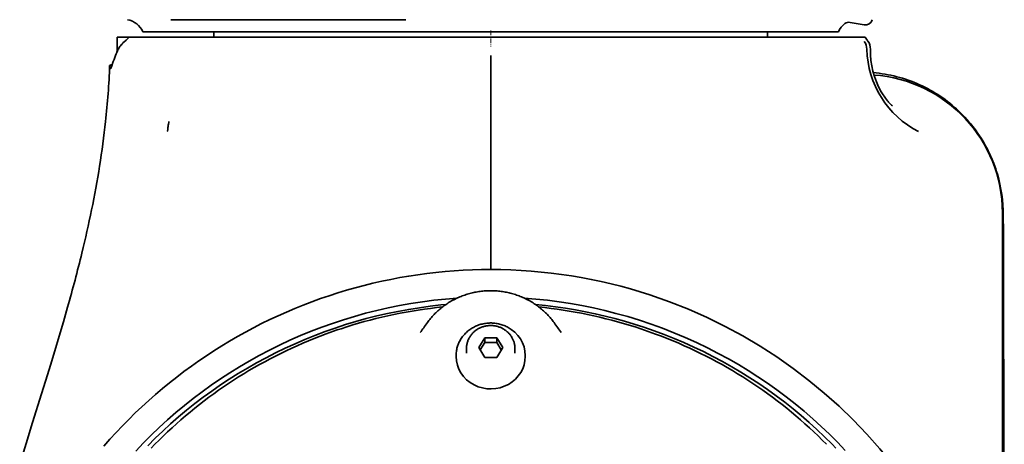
# Model space of a CAD drawing. Extents: x -672 to 7836, y -4841 to 1047.
# Tile 13 of 80: x -68 to 74, y 714 to 775. Entities that reach past the tile are written whole.
import ezdxf

# ---------------------------------------------------------------- set-up
doc = ezdxf.new("R2010")
doc.units = 0
doc.linetypes.add('DASHDOT', pattern=[18.5, 12, -3, 0.5, -3])

msp = doc.modelspace()

# ---------------------------------------------------------------- linework, layer by layer
at = {"color": 7, "lineweight": 35}
for p, q in [((-38.75864, 775), (-46.239689, 775)), ((-12.274404, 775), (-38.758648, 775)), ((53.996704, 774.294312), (51.957909, 774.65686)), ((-44.082977, 773.299988), (-50.257542, 773.299988)), ((-43.880852, 773.299988), (-44.083305, 773.299988)), ((-43.880852, 773.299988), (-11.649006, 773.299988)), ((-40, 772.5), (-40, 773.299988)), ((-11.649007, 773.299988), (-0.000011, 773.299988)), ((-0.000016, 773.299988), (7.029144, 773.299988)), ((7.02914, 773.299988), (7.339072, 773.299988)), ((7.33906, 773.299988), (10.536924, 773.299988)), ((10.536954, 773.299988), (10.687597, 773.299988)), ((10.687597, 773.299988), (50.257511, 773.299988)), ((40, 772.5), (40, 773.299988)), ((-54, 770.397095), (-54, 772.5)), ((-53.99942, 770.398376), (-53.99942, 772.5)), ((-53.99942, 772.5), (-52.327698, 772.5)), ((-53.003147, 771.815125), (-52.687572, 772.098511)), ((-52.687572, 772.098511), (-52.327698, 772.417664)), ((-52.327698, 772.5), (54.145458, 772.5)), ((-52.327698, 772.5), (-52.327698, 772.417664)), ((54.426594, 772.098511), (54.145458, 772.5)), ((54.426594, 772.098511), (54.515465, 771.971558)), ((54.525059, 771.957764), (54.515465, 771.971558)), ((-54.016342, 770.359802), (-54.008335, 770.638611)), ((-54.692242, 768.567871), (-55.073681, 768.429077)), ((-55.064964, 768.430786), (-54.692776, 768.566833)), ((0, 760.333801), (0, 769.851685)), ((-55.075089, 768.42804), (-55.073681, 768.429077)), ((-55.073681, 768.429077), (-55.06496, 768.430786)), ((0, 760.333801), (0, 741.334473)), ((0, 741.334473), (0, 740.948853)), ((73.973129, 741.310181), (74, 665)), ((-0.866024, 729.075256), (-1.732049, 727.665771)), ((0.866027, 729.075256), (-0.866024, 729.075256)), ((-0.866024, 728.391235), (-0.866024, 729.075256)), ((1.732053, 727.665771), (0.866027, 729.075256)), ((0.866027, 728.391235), (0.866027, 729.075256)), ((-3.499998, 727.545898), (-3.499998, 726.875732)), ((-1.732049, 727.665771), (-0.866024, 726.256226)), ((-0.866024, 728.391235), (-1.521912, 727.32373)), ((0.866027, 728.391235), (-0.866024, 728.391235)), ((1.521914, 727.32373), (0.866027, 728.391235)), ((0.866027, 726.256226), (1.732053, 727.665771)), ((3.500002, 727.546143), (3.500002, 726.875977)), ((-4.999998, 726.505737), (-4.999998, 726.400085)), ((-0.866024, 726.256226), (0.866027, 726.256226)), ((5.000002, 726.506104), (5.000002, 726.400452))]:
    msp.add_line(p, q, dxfattribs=at)
at = {"color": 7, "linetype": 'DASHDOT', "lineweight": 13, "ltscale": 0.058966}
msp.add_line((0, 773.496521), (0, 771.137878), dxfattribs=at)
at = {"color": 7, "lineweight": 35}
for points in [[(-53.003174, 771.815125), (-53.100418, 771.724487), (-53.191235, 771.63446), (-53.276089, 771.545105), (-53.33606, 771.478577), (-53.393059, 771.412476), (-53.498638, 771.281616), (-53.591717, 771.155518), (-53.675373, 771.031311), (-53.75016, 770.909119), (-53.816547, 770.788879), (-53.874908, 770.670593)], [(-54.947796, 767.978027), (-54.934803, 767.984741), (-54.920872, 767.996582), (-54.907532, 768.01178), (-54.893547, 768.03125), (-54.875813, 768.060608), (-54.85738, 768.095947), (-54.832264, 768.151123), (-54.806561, 768.215027), (-54.778675, 768.291992), (-54.750957, 768.375793), (-54.727627, 768.451538)], [(55.288822, 767.396912), (55.719444, 767.355042), (56.149319, 767.304077), (56.578224, 767.24408), (57.005936, 767.174927), (57.432228, 767.096741), (57.856876, 767.009583), (58.279659, 766.913452), (58.700356, 766.80835), (59.118744, 766.694397), (59.534611, 766.571655), (59.947742, 766.440186), (60.357933, 766.300049), (60.764977, 766.151367), (61.168674, 765.994202), (61.568832, 765.828674), (61.965271, 765.654785), (62.357807, 765.472656), (62.746273, 765.282471), (63.130501, 765.084167), (63.510338, 764.877991), (63.885639, 764.663879), (64.256279, 764.442078), (64.618294, 764.215027), (64.975471, 763.98053), (65.327652, 763.738708), (65.674683, 763.489685), (66.016426, 763.233521), (66.35273, 762.970398), (66.683456, 762.700378), (67.008453, 762.423584), (67.327591, 762.140198), (67.640724, 761.850281), (67.947723, 761.554016), (68.248459, 761.251526), (68.542793, 760.942871), (68.830597, 760.628235), (69.111755, 760.3078), (69.386147, 759.981689), (69.653641, 759.649963), (69.914124, 759.312866), (70.167496, 758.97052), (70.413635, 758.623108), (70.652451, 758.270691), (70.88382, 757.913513), (71.107658, 757.551697), (71.323875, 757.185364), (71.532372, 756.814697), (71.733063, 756.43988), (71.915672, 756.081604), (72.091103, 755.719971), (72.259262, 755.355225), (72.420067, 754.987549), (72.573494, 754.617065), (72.719505, 754.243896), (72.858101, 753.868103), (72.989281, 753.489685), (73.113045, 753.108643), (73.229416, 752.724792)], [(58.06337, 762.57666), (57.925621, 762.698914), (57.84182, 762.779968), (57.759674, 762.862671), (57.637184, 762.991333), (57.517895, 763.123047), (57.43819, 763.214722), (57.359978, 763.307739), (57.208057, 763.497375), (57.062168, 763.69165), (56.955399, 763.841919), (56.851547, 763.994141), (56.71661, 764.199646), (56.628273, 764.337708), (56.453655, 764.615356)], [(-59.08849, 741.334473), (-58.901318, 742.110352), (-58.717499, 742.886536), (-58.536919, 743.663879), (-58.359764, 744.442017), (-58.185986, 745.22168), (-58.015743, 746.002563), (-57.849045, 746.785156), (-57.686031, 747.569275), (-57.526917, 748.354431), (-57.371662, 749.141357), (-57.220341, 749.930176), (-57.073082, 750.720886), (-56.929989, 751.513489), (-56.791172, 752.307983), (-56.656761, 753.104187), (-56.526855, 753.902222), (-56.401508, 754.702332), (-56.28091, 755.503967), (-56.165203, 756.306824), (-56.05447, 757.110962), (-55.94886, 757.915833), (-55.848446, 758.721558), (-55.753368, 759.527527), (-55.663689, 760.333801)], [(-46.782757, 758.954224), (-46.775589, 758.953979), (-46.760902, 758.948914), (-46.750641, 758.944641), (-46.745693, 758.943359), (-46.738995, 758.943604), (-46.733688, 758.947205), (-46.730682, 758.95105), (-46.725479, 758.960571), (-46.706337, 759.007324), (-46.694023, 759.053101), (-46.687794, 759.090576), (-46.684181, 759.127686), (-46.68169, 759.179443), (-46.67984, 759.23114), (-46.672791, 759.321838), (-46.660988, 759.41333), (-46.65115, 759.474609), (-46.628567, 759.597717), (-46.604771, 759.721375), (-46.593437, 759.783142), (-46.564533, 759.967041), (-46.539349, 760.170837), (-46.522556, 760.333801)], [(-0.000155, 738.948486), (-1.320759, 738.936707), (-2.640896, 738.901367), (-3.960205, 738.842407), (-5.278265, 738.76001), (-6.594624, 738.654053), (-7.90888, 738.524658), (-9.220592, 738.371887), (-10.529371, 738.195679), (-11.83476, 737.996216), (-13.136383, 737.773499), (-14.43378, 737.527588), (-15.726584, 737.258606), (-17.014328, 736.966553), (-18.296659, 736.651672), (-19.573112, 736.313904), (-20.843338, 735.953491), (-22.106873, 735.570435), (-23.363373, 735.164917), (-24.612385, 734.737122), (-25.853567, 734.287048), (-27.08647, 733.814941), (-28.310753, 733.320923), (-29.525988, 732.805176), (-30.731827, 732.267761), (-31.927853, 731.708984), (-33.113716, 731.128967), (-34.289013, 730.527832), (-35.4534, 729.905884), (-36.606476, 729.263245), (-37.747902, 728.600098), (-38.877296, 727.916687), (-39.994316, 727.213257), (-41.098587, 726.48999), (-42.189777, 725.747131), (-43.267525, 724.984924), (-44.331497, 724.203613), (-45.381351, 723.403381), (-46.416759, 722.584595), (-47.437393, 721.747437), (-48.442921, 720.892212), (-49.433033, 720.019165), (-50.407402, 719.128601), (-51.365723, 718.220764), (-52.307686, 717.296021), (-53.23299, 716.354553), (-54.141338, 715.396729), (-55.032436, 714.422852), (-55.90601, 713.433228)], [(-9.15823, 731.273987), (-9.046643, 731.426758), (-8.93236, 731.577515), (-8.815338, 731.726257), (-8.695696, 731.872925), (-8.573397, 732.017578), (-8.448563, 732.160034), (-8.321153, 732.300354), (-8.191294, 732.438416), (-8.059108, 732.574097), (-7.924569, 732.707458), (-7.787628, 732.838501), (-7.648425, 732.967163), (-7.506907, 733.093506), (-7.363219, 733.217346), (-7.217308, 733.338745), (-7.06932, 733.457581), (-6.919377, 733.573853), (-6.767457, 733.6875), (-6.613505, 733.798584), (-6.457673, 733.907043), (-6.299905, 734.012878), (-6.140353, 734.115967), (-5.978964, 734.216431), (-5.815889, 734.314148), (-5.651244, 734.408997), (-5.485016, 734.501099), (-5.317154, 734.590393), (-5.14781, 734.676819), (-4.976934, 734.760498), (-4.804676, 734.841248), (-4.630989, 734.919128), (-4.45602, 734.994141), (-4.279871, 735.066162), (-4.102542, 735.135193), (-3.923999, 735.201355), (-3.744379, 735.264526), (-3.563651, 735.324707), (-3.381949, 735.381836), (-3.199246, 735.436035), (-3.015671, 735.487122), (-2.831306, 735.535217), (-2.646171, 735.580261), (-2.460256, 735.622192), (-2.273673, 735.661072), (-2.08642, 735.696899), (-1.898603, 735.729675), (-1.710226, 735.759277), (-1.521387, 735.785828), (-1.332152, 735.809265), (-1.142558, 735.82959), (-0.952627, 735.846741), (-0.76244, 735.86084), (-0.572029, 735.871765), (-0.381463, 735.879639), (-0.190785, 735.884277), (-0.000056, 735.885864), (0.190673, 735.884338), (0.381351, 735.879639), (0.571916, 735.871765), (0.762328, 735.86084), (0.952515, 735.846741), (1.142446, 735.82959), (1.33204, 735.809265), (1.521275, 735.785828), (1.710114, 735.759338), (1.898492, 735.729675), (2.08631, 735.69696), (2.273563, 735.661133), (2.460146, 735.622253), (2.646062, 735.580261), (2.831197, 735.535217), (3.015562, 735.487183), (3.199138, 735.436035), (3.381841, 735.381897), (3.563545, 735.324707), (3.744273, 735.264526), (3.923894, 735.201416), (4.102437, 735.135254), (4.279767, 735.066223), (4.455917, 734.994202), (4.630886, 734.919189), (4.804574, 734.841309), (4.976833, 734.760559), (5.14771, 734.67688), (5.317055, 734.590454), (5.484918, 734.50116), (5.651147, 734.409058), (5.815793, 734.314209), (5.978868, 734.216492), (6.140259, 734.116028), (6.299811, 734.012939), (6.457581, 733.907104), (6.613414, 733.798645), (6.767367, 733.687561), (6.919288, 733.573914), (7.069233, 733.457703), (7.217222, 733.338806), (7.363134, 733.217407), (7.506824, 733.093567), (7.648343, 732.967285), (7.787548, 732.838623), (7.924489, 732.70752), (8.059031, 732.574158), (8.191217, 732.438477), (8.321077, 732.300415), (8.448489, 732.160095), (8.573325, 732.0177), (8.695625, 731.873047), (8.815269, 731.726379), (8.932292, 731.577576), (9.04658, 731.42688), (9.158171, 731.274109)], [(-4.859946, 734.815674), (-6.533223, 734.679565), (-8.202598, 734.503601), (-9.86707, 734.287903), (-11.525645, 734.032654), (-13.17733, 733.737976), (-14.821138, 733.404114), (-16.456091, 733.031372), (-18.081211, 732.619934), (-19.681868, 732.174194), (-21.270969, 731.69104), (-22.847582, 731.170898), (-24.410778, 730.614014), (-25.959633, 730.020935), (-27.493235, 729.391907), (-29.010675, 728.727478), (-30.511053, 728.028076), (-31.993475, 727.294067), (-33.457062, 726.526062), (-34.900936, 725.724487), (-36.324238, 724.889893), (-37.705276, 724.036072), (-39.064716, 723.151184), (-40.40176, 722.235901), (-41.71563, 721.29071), (-43.005554, 720.316223), (-44.270775, 719.312988), (-45.510563, 718.281677), (-46.724186, 717.2229), (-47.910938, 716.137207), (-49.070133, 715.02533), (-50.201096, 713.887939), (-51.303169, 712.725647)], [(4.859754, 734.815735), (6.53663, 734.679321), (8.209578, 734.502869), (9.87759, 734.28656), (11.539668, 734.030396), (13.194813, 733.734741), (14.842031, 733.39978), (16.480335, 733.025696), (18.108746, 732.612854), (19.813189, 732.136108), (21.504419, 731.616943), (23.181309, 731.055847), (24.842733, 730.453247), (26.487577, 729.80957), (28.114733, 729.125427), (29.723106, 728.401245), (31.311607, 727.637634), (32.879162, 726.835083), (34.349049, 726.036682), (35.798134, 725.204163), (37.225521, 724.338196), (38.630333, 723.43927), (40.011715, 722.508057), (41.368813, 721.545105), (42.700806, 720.551086), (44.006874, 719.526611), (45.286228, 718.47229), (46.538078, 717.388855), (47.761658, 716.276978), (48.956223, 715.13739), (50.107304, 713.984863), (51.228653, 712.806641)], [(-61.144432, 733.520691), (-61.746662, 731.407043), (-62.363503, 729.297607), (-62.988987, 727.204895), (-63.624763, 725.115295), (-64.05069, 723.731934), (-64.910507, 720.967712), (-66.206055, 716.835205), (-67.145622, 713.827087), (-68.076607, 710.803894)], [(-49.552437, 713.488831), (-48.484425, 714.562012), (-47.390541, 715.612061), (-46.271385, 716.638306), (-45.127583, 717.640259), (-43.959782, 718.61731), (-42.768627, 719.56897), (-41.554775, 720.49469), (-40.31889, 721.393982), (-39.061623, 722.266296), (-37.783615, 723.111206), (-36.485504, 723.928162), (-35.1679, 724.716736), (-33.831394, 725.476563), (-32.476551, 726.207153), (-31.093031, 726.913574), (-29.692568, 727.589417), (-28.276161, 728.234314), (-26.844683, 728.8479), (-25.398903, 729.429749), (-23.939514, 729.979553), (-22.467165, 730.496948), (-20.982485, 730.981567), (-19.486115, 731.433228), (-17.978729, 731.851624), (-16.461079, 732.23645), (-14.933997, 732.587402), (-13.398449, 732.904358), (-11.855547, 733.186951), (-10.306583, 733.434998), (-8.753058, 733.648254), (-7.196707, 733.826477), (-6.471708, 733.897461)], [(-6.969736, 733.535156), (-7.844693, 733.44043), (-8.718349, 733.334412), (-9.590377, 733.217285), (-10.460848, 733.08905), (-11.329355, 732.949768), (-12.19598, 732.799316), (-13.089072, 732.631897), (-13.979897, 732.452759), (-14.857409, 732.264648), (-15.732453, 732.065369), (-16.604837, 731.854675), (-17.440536, 731.641418), (-18.273439, 731.41748), (-19.103388, 731.1828), (-19.944983, 730.933044), (-20.783321, 730.672607), (-21.618372, 730.401733), (-22.168205, 730.217224), (-22.716503, 730.028198), (-23.246372, 729.840637), (-23.774645, 729.648621), (-24.642284, 729.322144), (-25.505367, 728.983765), (-26.337702, 728.644775), (-27.165535, 728.294922), (-27.966721, 727.943909), (-28.763329, 727.582642), (-29.554667, 727.211487), (-30.341185, 726.830261), (-31.122046, 726.439331), (-31.897821, 726.03833), (-32.667629, 725.627869), (-33.432102, 725.20752), (-34.190342, 724.777832), (-34.942986, 724.33844), (-35.689095, 723.889832), (-36.429359, 723.431702), (-37.162807, 722.964539), (-37.890163, 722.487976), (-38.610447, 722.002625), (-39.324394, 721.507996), (-40.030972, 721.004822), (-40.730968, 720.492493), (-41.423378, 719.971802), (-42.108967, 719.442139), (-42.786667, 718.904358), (-43.457302, 718.357849), (-44.119888, 717.803284), (-44.775173, 717.240173), (-45.422089, 716.669312), (-46.061478, 716.090088), (-46.692379, 715.503296), (-47.315517, 714.908203), (-47.929848, 714.305969), (-48.536205, 713.695618)], [(6.471255, 733.897827), (7.924841, 733.747681), (9.374682, 733.567322), (10.820089, 733.356812), (12.260373, 733.116333), (13.694848, 732.845947), (15.122833, 732.545898), (16.543652, 732.216248), (17.956629, 731.8573), (19.361099, 731.469177), (20.756403, 731.052124), (22.141888, 730.606323), (23.610645, 730.098633), (25.066681, 729.558716), (26.509224, 728.986938), (27.937506, 728.383667), (29.350763, 727.749207), (30.748241, 727.083984), (32.129189, 726.388428), (33.492867, 725.662842), (34.838539, 724.907776), (36.165489, 724.123535), (37.472996, 723.31073), (38.760365, 722.469666), (40.026905, 721.600952), (41.271938, 720.705017), (42.494801, 719.78241), (43.694851, 718.833557), (44.871449, 717.85907), (46.023975, 716.859375), (47.157684, 715.829712), (48.265865, 714.775757), (49.347935, 713.698059), (49.878998, 713.150513)], [(6.969769, 733.535156), (7.844485, 733.44043), (8.717899, 733.334473), (9.589703, 733.217407), (10.459952, 733.089172), (11.328279, 732.950012), (12.194714, 732.799561), (13.103294, 732.629028), (14.009528, 732.44635), (14.896043, 732.255859), (15.780053, 732.054077), (16.661341, 731.840698), (17.50197, 731.625427), (18.339743, 731.399353), (19.174501, 731.162415), (20.025309, 730.908752), (20.872778, 730.644104), (21.716892, 730.368958), (22.776188, 730.007385), (23.303617, 729.820251), (23.829453, 729.628662), (24.68103, 729.307617), (25.528191, 728.974976), (26.351698, 728.639282), (27.170799, 728.292969), (27.971827, 727.942017), (28.76828, 727.58075), (29.559412, 727.209656), (30.345728, 726.82843), (31.126356, 726.4375), (31.901903, 726.036621), (32.671474, 725.626221), (33.435707, 725.205994), (34.193699, 724.776367), (34.946098, 724.337036), (35.691971, 723.88855), (36.431999, 723.430481), (37.165222, 722.96344), (37.892353, 722.486938), (38.612431, 722.001709), (39.326168, 721.507202), (40.032558, 721.004089), (40.732368, 720.491882), (41.424618, 719.971252), (42.110046, 719.44165), (42.787605, 718.903992), (43.458103, 718.357483), (44.120571, 717.802979), (44.775745, 717.239929), (45.422569, 716.669128), (46.061863, 716.089905), (46.692696, 715.503113), (47.315762, 714.908142), (47.930038, 714.305908), (48.536343, 713.695557)], [(2.390308, 730.648682), (2.23932, 730.723083), (2.085758, 730.792603), (1.929802, 730.857056), (1.771631, 730.916504), (1.611436, 730.970825), (1.449392, 731.02002), (1.285688, 731.063904), (1.120512, 731.102539), (0.954056, 731.135803), (0.786509, 731.163757), (0.618061, 731.186279), (0.448907, 731.20343), (0.27924, 731.215088), (0.109254, 731.221313), (-0.060857, 731.222107), (-0.230898, 731.217468), (-0.400676, 731.207275), (-0.569995, 731.191711), (-0.738663, 731.170715), (-0.906486, 731.144348), (-1.073274, 731.112549), (-1.238833, 731.075439), (-1.402974, 731.03302), (-1.565507, 730.985352), (-1.726251, 730.932495), (-1.885016, 730.874512), (-2.041619, 730.811462), (-2.195877, 730.743347), (-2.347621, 730.670349), (-2.496666, 730.592468), (-2.642841, 730.509888), (-2.785974, 730.422607), (-2.88724, 730.35675), (-2.986767, 730.288635), (-3.0735, 730.226318), (-3.158778, 730.16217), (-3.242573, 730.096313), (-3.388073, 729.974731), (-3.511596, 729.863647), (-3.631058, 729.748596), (-3.746317, 729.629761), (-3.857234, 729.507202), (-3.963677, 729.381165), (-4.065518, 729.251709), (-4.162632, 729.119019), (-4.254906, 728.983215), (-4.342227, 728.844482), (-4.424487, 728.703003), (-4.501582, 728.558899), (-4.538161, 728.485962), (-4.596503, 728.362305), (-4.648075, 728.244263), (-4.696245, 728.124939), (-4.740984, 728.004456), (-4.78225, 727.882813), (-4.829437, 727.727478), (-4.870959, 727.570679), (-4.906769, 727.412598), (-4.936818, 727.253418), (-4.961073, 727.093384), (-4.9795, 726.932617), (-4.992076, 726.771362), (-4.998786, 726.609741), (-4.999998, 726.505737)], [(1.670033, 730.455078), (1.564444, 730.50708), (1.457073, 730.555664), (1.348047, 730.600769), (1.23749, 730.642334), (1.125539, 730.680298), (1.012312, 730.714661), (0.897938, 730.7453), (0.782548, 730.772278), (0.666278, 730.795532), (0.549255, 730.815063), (0.431611, 730.830811), (0.31348, 730.842773), (0.194997, 730.850952), (0.076294, 730.855286), (-0.042496, 730.855835), (-0.161237, 730.852539), (-0.279798, 730.845459), (-0.398043, 730.834595), (-0.515838, 730.819946), (-0.63305, 730.801514), (-0.749551, 730.779297), (-0.865204, 730.753357), (-0.979878, 730.723755), (-1.093442, 730.69043), (-1.205776, 730.653503), (-1.316741, 730.612976), (-1.426213, 730.568909), (-1.534063, 730.521301), (-1.64018, 730.470215), (-1.744429, 730.415771), (-1.84669, 730.357971), (-1.946844, 730.296875), (-2.059406, 730.222595), (-2.194315, 730.124939), (-2.259877, 730.073792), (-2.368431, 729.983276), (-2.454983, 729.905457), (-2.53871, 729.824829), (-2.61951, 729.741516), (-2.697289, 729.655579), (-2.771951, 729.5672), (-2.843402, 729.476318), (-2.911553, 729.38324), (-2.976325, 729.287903), (-3.037637, 729.190491), (-3.095409, 729.091125), (-3.149565, 728.989929), (-3.212051, 728.861023), (-3.249551, 728.775818), (-3.28453, 728.689697), (-3.316969, 728.6026), (-3.363918, 728.460205), (-3.395116, 728.350403), (-3.422316, 728.239685), (-3.445483, 728.128052), (-3.464588, 728.015747), (-3.479606, 727.902893), (-3.490515, 727.789612), (-3.497301, 727.675964), (-3.499998, 727.545898)], [(3.500002, 727.546143), (3.498542, 727.641663), (3.494172, 727.737061), (3.486895, 727.832275), (3.469281, 727.983704), (3.451337, 728.096191), (3.429323, 728.208008), (3.403266, 728.319031), (3.373202, 728.429077), (3.339169, 728.538086), (3.301212, 728.645874), (3.259379, 728.752319), (3.212069, 728.860962), (3.169365, 728.950623), (3.123872, 729.039001), (3.075647, 729.126038), (2.994128, 729.260376), (2.930336, 729.356323), (2.863135, 729.450073), (2.792611, 729.541565), (2.718855, 729.630676), (2.641955, 729.717346), (2.562004, 729.801392), (2.479099, 729.882813), (2.391795, 729.96283), (2.300051, 730.041199), (2.205477, 730.116394), (2.108193, 730.188416), (2.011786, 730.254761), (1.916621, 730.315796), (1.819422, 730.37384), (1.720291, 730.428772), (1.670033, 730.455078)], [(-49.055656, 713.159729), (-48.536205, 713.695618)]]:
    msp.add_lwpolyline(points, dxfattribs=at)
for centre, radius, start, end in [((-53.000011, 772.083923), 3, 23.913688, 80.405943), ((53.000023, 772.083862), 3.000046, 127.302678, 156.086078), ((51.783596, 773.674316), 0.997835, 79.939803, 127.064632), ((54.172768, 775.278687), 1, 259.859496, 346.5), ((52.342865, 770.729797), 2.016461, 1.492929, 34.797328), ((52.875519, 770.823181), 2.002056, 358.487568, 34.520773), ((-38.929157, 763.645813), 16.513785, 154.82554, 163.080725), ((-51.016739, 770.555115), 2.992756, 175.403957, 178.401509), ((66.572662, 770.48645), 11.699644, 178.609652, 210.112072), ((-169.760071, 772.70813), 114.765098, 353.810183, 357.862697), ((-53.321056, 768.461609), 1.743706, 181.013855, 193.327716), ((53.959347, 747.097107), 20.004861, 0.179295, 85.901315), ((52.709618, 746.713074), 21.382125, 0.19842, 16.329043), ((-2134.355713, 740.553833), 2208.328885, 0.019623, 0.171392), ((-48826.066406, 617.928284), 48900.326712, 0.05939, 0.150982), ((-283.079803, 796.124634), 230.595542, 344.247212, 346.254874), ((186.553741, 741.913025), 186.556161, 180.296412, 180.910446), ((0.002449, 664.934814), 74.013675, 71.878821, 90.002017), ((0.027125, 664.98938), 73.953997, 0.317755, 71.883841), ((-23.890263, 740.51416), 17.362651, 322.038341, 324.90478), ((68.295082, 675.855957), 95.237529, 144.416181, 144.963484), ((-68.381538, 675.792297), 95.344888, 35.038, 35.584763), ((23.876617, 740.504272), 17.345806, 215.09449, 217.963307)]:
    msp.add_arc(centre, radius, start, end, dxfattribs=at)
for centre, major_axis, ratio, start_param, end_param in [((67.961815, 771.115356), (2.264306, -13.569498), 0.988889, 4.5730580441, 5.6477654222), ((-53.648685, 776.892395), (-1.314462, -8.916006), 0.056803, 6.1544493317, 6.3123930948), ((-0.001551, 726.504272), (5.001535, 0.014729), 0.943339, 6.2804565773, 7.3525733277), ((0.000002, 726.400269), (-5, 0), 0.939693, 0.0000389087, 1.0707963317), ((0.000002, 726.400269), (-5, 0), 0.939693, 1.0707963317, 3.1416315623)]:
    msp.add_ellipse(centre, major_axis=major_axis, ratio=ratio, start_param=start_param, end_param=end_param, dxfattribs=at)

doc.saveas('drawing.dxf')
